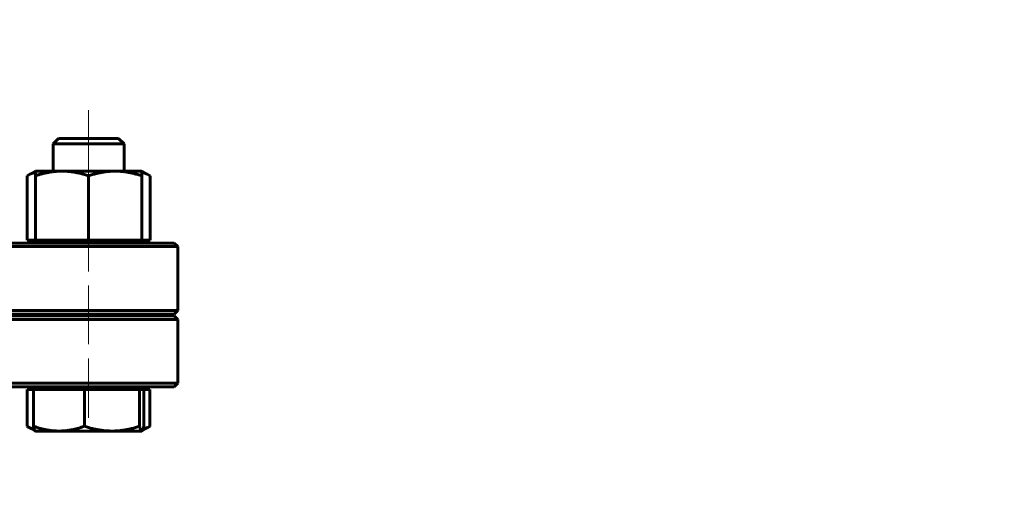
# Model space of a CAD drawing. Header units: millimetres. Extents: x 0 to 594, y 0 to 420.
# Tile 9 of 12: x 242 to 311, y 214 to 248. Entities that reach past the tile are written whole.
import ezdxf

# ---------------------------------------------------------------- set-up
doc = ezdxf.new("R2010")
doc.units = ezdxf.units.MM
for name, pattern in [('K5LT_AXLED', [12, 7.5, -1.5, 1.5, -1.5]), ('K5LT_BASIC', [0]), ('K5LT_THIN', [0])]:
    doc.linetypes.add(name, pattern=pattern)
doc.layers.add('Системный слой', color=7, linetype='Continuous')
doc.layers.add('Системный слой (1)', color=7, linetype='Continuous', true_color=0x6c6c6c)
doc.styles.add('KDIMTEXTSTYLE', font='GOST_AU.SHX', dxfattribs={"width": 0.96, "oblique": 15, "height": 5})
doc.styles.add('KTEXTSTYLE', font='GOST_AU.SHX', dxfattribs={"width": 0.56, "height": 5})
doc.dimstyles.new('KDIMSTYLE (0.25)', dxfattribs={"dimtxt": 5, "dimasz": 1, "dimexe": 2, "dimexo": 0, "dimgap": 1, "dimtad": 1, "dimlfac": 4, "dimtxsty": 'KDIMTEXTSTYLE', "dimsah": 1, "dimcen": 0, "dimdle": 1, "dimadec": 0, "dimazin": 0, "dimtfac": 0.667, "dimtmove": 0, "dimatfit": 3, "dimfxl": 1, "dimtvp": 1, "dimtolj": 1, "dimtzin": 0, "dimarcsym": 0})

# ---------------------------------------------------------------- blocks, each defined once
blk = doc.blocks.new('U0')
at = {"layer": 'Системный слой (1)', "color": 143, "linetype": 'K5LT_BASIC', "lineweight": 60, "true_color": 0x33acca}
for p, q in [((168.189, 226.837), (210.439, 226.837)), ((210.439, 226.837), (252.689, 226.837))]:
    blk.add_line(p, q, dxfattribs=at)
blk = doc.blocks.new('U10')
at = {"layer": 'Системный слой (1)', "color": 143, "linetype": 'K5LT_BASIC', "lineweight": 60, "true_color": 0x33acca}
for p, q in [((168.189, 221.712), (210.439, 221.712)), ((210.439, 221.712), (252.689, 221.712))]:
    blk.add_line(p, q, dxfattribs=at)
blk = doc.blocks.new('U11')
at = {"layer": 'Системный слой (1)', "color": 143, "linetype": 'K5LT_BASIC', "lineweight": 60, "true_color": 0x33acca}
for p, q in [((210.439, 231.837), (168.189, 231.837)), ((252.689, 231.837), (210.439, 231.837))]:
    blk.add_line(p, q, dxfattribs=at)
blk = doc.blocks.new('U15')
at = {"layer": 'Системный слой (1)', "color": 143, "linetype": 'K5LT_BASIC', "lineweight": 60, "true_color": 0x33acca}
for p, q in [((210.439, 226.712), (168.189, 226.712)), ((252.689, 226.712), (210.439, 226.712))]:
    blk.add_line(p, q, dxfattribs=at)
blk = doc.blocks.new('U25')
at = {"layer": 'Системный слой (1)', "color": 143, "linetype": 'K5LT_BASIC', "lineweight": 60, "true_color": 0x33acca}
for p, q in [((246.52, 239.212), (244.544, 239.212)), ((248.777, 239.212), (246.52, 239.212))]:
    blk.add_line(p, q, dxfattribs=at)
blk = doc.blocks.new('U26')
at = {"layer": 'Системный слой (1)', "color": 143, "linetype": 'K5LT_BASIC', "lineweight": 60, "true_color": 0x33acca}
for p, q in [((250.402, 218.587), (250.408, 218.588)), ((250.408, 218.588), (250.414, 218.589)), ((250.414, 218.589), (250.419, 218.592)), ((250.419, 218.592), (250.46, 218.644)), ((250.46, 218.644), (250.501, 218.752)), ((250.501, 218.752), (250.546, 218.922))]:
    blk.add_line(p, q, dxfattribs=at)
blk = doc.blocks.new('U27')
at = {"layer": 'Системный слой (1)', "color": 143, "linetype": 'K5LT_BASIC', "lineweight": 60, "true_color": 0x33acca}
for p, q in [((250.596, 236.771), (250.411, 236.836)), ((250.789, 236.686), (250.596, 236.771)), ((250.991, 236.577), (250.789, 236.686))]:
    blk.add_line(p, q, dxfattribs=at)
blk = doc.blocks.new('U28')
at = {"layer": 'Системный слой (1)', "color": 143, "linetype": 'K5LT_BASIC', "lineweight": 60, "true_color": 0x33acca}
for p, q in [((242.533, 236.686), (242.331, 236.577)), ((242.725, 236.771), (242.533, 236.686)), ((242.911, 236.836), (242.725, 236.771))]:
    blk.add_line(p, q, dxfattribs=at)
blk = doc.blocks.new('U32')
at = {"layer": 'Системный слой (1)', "color": 143, "linetype": 'K5LT_BASIC', "lineweight": 60, "true_color": 0x33acca}
for p, q in [((250.487, 218.709), (250.646, 218.768)), ((250.646, 218.768), (250.811, 218.839)), ((250.811, 218.839), (250.981, 218.922))]:
    blk.add_line(p, q, dxfattribs=at)
blk = doc.blocks.new('U33')
at = {"layer": 'Системный слой (1)', "color": 143, "linetype": 'K5LT_BASIC', "lineweight": 60, "true_color": 0x33acca}
for p, q in [((242.34, 218.922), (242.388, 218.892)), ((242.388, 218.892), (242.435, 218.862)), ((242.435, 218.862), (242.482, 218.835)), ((242.482, 218.835), (242.609, 218.766)), ((242.609, 218.766), (242.732, 218.709)), ((242.732, 218.709), (242.852, 218.664))]:
    blk.add_line(p, q, dxfattribs=at)
blk = doc.blocks.new('D7')
at = {"layer": 'Системный слой (1)'}
for points in [[(435.89, 180.121), (439.899, 183.181), (435.234, 181.263), (435.996, 180.941)], [(365.096, 140.244), (369.76, 142.162), (368.998, 142.484), (369.104, 143.304)]]:
    blk.add_hatch(color=7, dxfattribs=at).paths.add_polyline_path(points)
at = {"layer": 'Системный слой (1)', "color": 7, "linetype": 'K5LT_THIN', "lineweight": 18, "true_color": 0xffffff}
for p, q in [((439.899, 183.181), (460.704, 195.123)), ((460.704, 195.123), (478.562, 195.123)), ((365.096, 140.244), (439.899, 183.181)), ((435.234, 181.263), (439.899, 183.181)), ((439.899, 183.181), (435.89, 180.121)), ((435.996, 180.941), (435.234, 181.263)), ((435.89, 180.121), (435.996, 180.941)), ((365.096, 140.244), (369.104, 143.304)), ((369.104, 143.304), (368.998, 142.484)), ((368.998, 142.484), (369.76, 142.162)), ((369.76, 142.162), (365.096, 140.244))]:
    blk.add_line(p, q, dxfattribs=at)
blk.add_wipeout([(462.704, 196.123), (462.704, 203.505), (476.008, 203.505), (476.008, 196.123)]).dxf.layer = 'Системный слой (1)'
at = {"layer": 'Системный слой (1)', "color": 7, "char_height": 5, "attachment_point": 1, "style": 'KTEXTSTYLE'}
for s, insert in [('\\H5.0;\\W1.000;\\Q15;\\Q15;\\W0.960;∅', (462.704, 202.711)), ('\\H5.0;\\W1.000;\\Q15;\\Q15;\\W0.960;345', (466.011, 202.711))]:
    blk.add_mtext(s, dxfattribs=dict(at, insert=insert))
blk = doc.blocks.new('KDIMARROW_01')
at = {"layer": 'Системный слой'}
blk.add_hatch(color=0, dxfattribs=at).paths.add_polyline_path([(0, 0), (-5, 0.658), (-4.5, 0), (-5, -0.658)])
at = {"layer": 'Системный слой', "color": 0, "linetype": 'K5LT_THIN', "lineweight": 18}
for p, q in [((-4.5, 0), (-5, 0.658)), ((-5, 0.658), (0, 0)), ((0, 0), (-5, -0.658)), ((-5, -0.658), (-4.5, 0))]:
    blk.add_line(p, q, dxfattribs=at)
at = {"layer": 'Системный слой (1)', "color": 0, "linetype": 'K5LT_THIN', "lineweight": 18}
blk.add_line((402.497, 161.712), (402.247, 161.712), dxfattribs=at)

msp = doc.modelspace()

# ---------------------------------------------------------------- linework, layer by layer
at = {"layer": 'Системный слой (1)', "color": 30, "linetype": 'K5LT_AXLED', "lineweight": 18, "true_color": 0xff8000}
for p, q in [((246.6607, 234.8756), (246.6607, 241.2123)), ((246.6607, 229.8373), (246.6607, 234.0373)), ((246.6607, 224.7123), (246.6607, 228.8373)), ((246.6607, 219.5123), (246.6607, 223.7123))]:
    msp.add_line(p, q, dxfattribs=at)
at = {"layer": 'Системный слой (1)', "color": 143, "linetype": 'K5LT_BASIC', "lineweight": 60, "true_color": 0x33acca}
for p, q in [((244.5441, 239.2123), (244.1607, 238.8289)), ((244.1607, 236.9123), (244.1607, 238.8289)), ((244.1607, 238.8289), (246.4947, 238.8289)), ((246.4947, 238.8289), (249.1607, 238.8289)), ((248.7773, 239.2123), (249.1607, 238.8289)), ((249.1607, 236.9123), (249.1607, 238.8289)), ((242.9107, 236.9123), (242.3306, 236.5774)), ((242.3306, 232.0373), (242.3306, 236.5774)), ((242.9107, 236.9123), (244.7857, 236.9123)), ((242.9107, 236.5774), (242.9107, 236.9123)), ((242.9107, 232.0373), (242.9107, 236.5774)), ((244.7857, 236.9123), (248.5357, 236.9123)), ((246.6607, 232.0373), (246.6607, 236.5774)), ((248.5357, 236.9123), (250.4107, 236.9123)), ((250.4107, 236.9123), (250.9909, 236.5774)), ((250.4107, 236.9123), (250.4107, 236.5774)), ((250.4107, 232.0373), (250.4107, 236.5774)), ((250.9909, 232.0373), (250.9909, 236.5774)), ((242.3306, 232.0373), (242.9107, 232.0373)), ((242.9107, 232.0373), (246.6607, 232.0373)), ((243.1732, 231.8373), (243.1732, 232.0373)), ((246.6607, 232.0373), (250.4107, 232.0373)), ((250.1482, 231.8373), (250.1482, 232.0373)), ((250.4107, 232.0373), (250.9909, 232.0373)), ((252.6885, 231.8373), (252.9385, 231.5873)), ((210.4385, 231.5873), (252.9385, 231.5873)), ((252.9385, 227.0873), (252.9385, 231.5873)), ((252.9385, 227.0873), (210.4385, 227.0873)), ((244.1607, 226.7123), (244.1607, 226.8373)), ((249.1607, 226.7123), (249.1607, 226.8373)), ((252.6885, 226.8373), (252.9385, 227.0873)), ((210.4385, 226.4623), (252.9385, 226.4623)), ((252.6885, 226.7123), (252.9385, 226.4623)), ((252.9385, 221.9623), (252.9385, 226.4623)), ((252.9385, 221.9623), (210.4385, 221.9623)), ((252.6885, 221.7123), (252.9385, 221.9623)), ((242.3402, 221.5123), (242.3402, 218.9223)), ((242.3402, 221.5123), (242.7752, 221.5123)), ((242.7752, 221.5123), (242.7752, 218.9223)), ((242.7752, 221.5123), (244.5742, 221.5123)), ((242.9107, 221.5123), (242.9107, 221.7123)), ((244.5742, 221.5123), (246.3731, 221.5123)), ((246.3731, 221.5123), (248.3159, 221.5123)), ((246.3731, 221.5123), (246.3731, 218.9223)), ((248.3159, 221.5123), (250.2586, 221.5123)), ((250.2586, 221.5123), (250.2586, 218.9223)), ((250.2586, 221.5123), (250.4025, 221.5123)), ((250.4025, 221.5123), (250.5463, 221.5123)), ((250.4107, 221.5123), (250.4107, 221.7123)), ((250.5463, 221.5123), (250.5463, 218.9223)), ((250.5463, 221.5123), (250.9813, 221.5123)), ((250.9813, 221.5123), (250.9813, 218.9223)), ((242.9024, 218.5921), (242.4817, 218.8351)), ((242.9107, 218.5873), (242.9024, 218.5921)), ((244.5742, 218.5873), (242.9107, 218.5873)), ((248.3159, 218.5873), (244.5742, 218.5873)), ((250.4025, 218.5873), (248.3159, 218.5873)), ((250.4107, 218.5873), (250.4025, 218.5873)), ((250.4107, 218.5873), (250.419, 218.5921)), ((250.419, 218.5921), (250.8398, 218.8351))]:
    msp.add_line(p, q, dxfattribs=at)
for points, weights in [([(244.7857, 236.9123), (243.9156, 236.9123), (242.9107, 236.5774)], [1, 1.0379548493, 1]), ([(246.6607, 236.5774), (245.6559, 236.9123), (244.7857, 236.9123)], [1, 1.0379548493, 1]), ([(248.5357, 236.9123), (247.6656, 236.9123), (246.6607, 236.5774)], [1, 1.0379548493, 1]), ([(250.4107, 236.5774), (249.4059, 236.9123), (248.5357, 236.9123)], [1, 1.0379548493, 1]), ([(242.7752, 218.9223), (243.7393, 218.5873), (244.5742, 218.5873)], [1, 1.0379548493, 1]), ([(242.9024, 218.5921), (242.8433, 218.6262), (242.7752, 218.9223)], [1.00802189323, 1.03339643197, 1]), ([(244.5742, 218.5873), (245.409, 218.5873), (246.3731, 218.9223)], [1, 1.0379548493, 1]), ([(246.3731, 218.9223), (247.4142, 218.5873), (248.3159, 218.5873)], [1, 1.0379548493, 1]), ([(248.3159, 218.5873), (249.2175, 218.5873), (250.2586, 218.9223)], [1, 1.0379548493, 1]), ([(250.2586, 218.9223), (250.3357, 218.5873), (250.4025, 218.5873)], [1, 1.0379548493, 1]), ([(250.9813, 218.9223), (250.9093, 218.8752), (250.8398, 218.8351)], [1, 1.00516756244, 1.00892799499])]:
    msp.add_rational_spline(points, weights, degree=2, dxfattribs=at)

# ---------------------------------------------------------------- block references
at = {"layer": 'Системный слой (1)'}
for name in ['U25', 'U28', 'U27', 'U11', 'U0', 'U15', 'U10', 'U33', 'U26', 'U32']:
    msp.add_blockref(name, (0, 0), dxfattribs=at)

# ---------------------------------------------------------------- next in the draw order: dimensions: what is measured, and where the dimension line sits
at = {"layer": 'Системный слой (1)', "color": 7}
dim = msp.add_diameter_dim_2p(p1=(252.8912, 75.8384), p2=(552.1029, 247.5863), dimstyle='KDIMSTYLE (0.25)', override={"dimtih": 1, "dimtoh": 1, "dimpost": '\\H5.0;\\W0.960;\\Q15;<>', "dimblk1": 'KDIMARROW_01', "dimblk2": 'KDIMARROW_01', "dimclrt": 7, "dimtol": 1, "dimtp": 0, "dimtm": 0, "dimtdec": 5, "dimtmove": 1, "dimatfit": 2, "dimtolj": 1}, dxfattribs=at)
dim.commit()
dim.dimension.update_dxf_attribs({"geometry": 'D7', "text_midpoint": (462.7039, 195.1231), "dimtype": 163})

doc.saveas('drawing.dxf')
